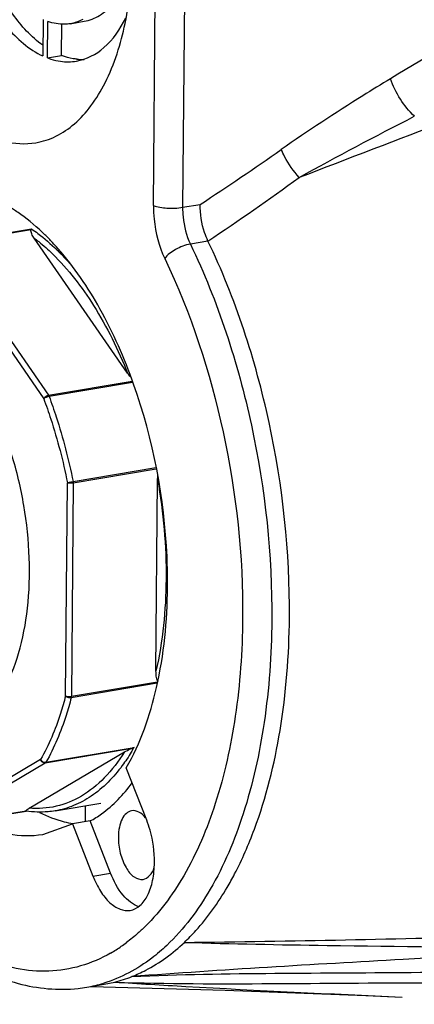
# Model space of a CAD drawing. Header units: millimetres. Extents: x 12 to 2508, y 25 to 1770.
# Tile 26 of 52: x 2179 to 2197, y 607 to 654. Entities that reach past the tile are written whole.
import ezdxf

# ---------------------------------------------------------------- set-up
doc = ezdxf.new("R2010")
doc.units = ezdxf.units.MM
for name, color, linetype in [('CABLE_PBL77', 7, 'Continuous'), ('COVER_J_ABL73', 7, 'Continuous'), ('COVER_J_PBL75', 7, 'Continuous'), ('new_view_8_VBL72', 7, 'Continuous'), ('PLATE_J_PBL74', 7, 'Continuous')]:
    doc.layers.add(name, color=color, linetype=linetype)

# ---------------------------------------------------------------- blocks, each defined once
blk = doc.blocks.new('PLATE_J_PBL74', base_point=(3046.956, 1128.656))
at = {"layer": 'PLATE_J_PBL74', "color": 7}
for p, q in [((3012.141, 1134.338), (3012.126, 1132.604)), ((3012.346, 1132.512), (3012.361, 1134.246)), ((3013.419, 1134.135), (3014.088, 1134.248)), ((3013.015, 1132.625), (3013.028, 1134.131)), ((3012.346, 1132.512), (3013.015, 1132.625)), ((3014.133, 1097.014), (3014.126, 1096.254))]:
    blk.add_line(p, q, dxfattribs=at)
for centre, radius, start, end in [((3013.989, 1134.969), 2.53, 264.4299, 267.9255), ((3013.987, 1134.894), 2.455, 267.928, 272.3113)]:
    blk.add_arc(centre, radius, start, end, dxfattribs=at)
for points, knots in [([(3007.645, 1142.499), (3007.65, 1141.43), (3007.888, 1139.314), (3008.811, 1136.403), (3010.176, 1134.052), (3011.459, 1132.911), (3012.126, 1132.604)], [0, 0, 0, 0, 0.283583, 0.560884, 0.804968, 1, 1, 1, 1]), ([(3012.128, 1133.109), (3011.571, 1133.509), (3010.535, 1134.644), (3008.964, 1137.592), (3008.402, 1140.252), (3008.327, 1142.074)], [0, 0, 0, 0, 0.206165, 0.452074, 1, 1, 1, 1]), ([(3014.089, 1134.248), (3014.344, 1134.291), (3014.867, 1134.5), (3015.516, 1135.112), (3016.032, 1135.976), (3016.266, 1136.652), (3016.362, 1137.019)], [0, 0, 0, 0, 0.206305, 0.434544, 0.697952, 1, 1, 1, 1]), ([(3013.42, 1134.135), (3013.334, 1134.121), (3012.978, 1134.085), (3012.615, 1134.153), (3012.361, 1134.246)], [0, 0, 0, 0, 0.243119, 1, 1, 1, 1]), ([(3013.718, 1132.36), (3014.195, 1132.44), (3015.19, 1132.969), (3015.797, 1133.876), (3016.056, 1134.394)], [0, 0, 0, 0, 0.454862, 1, 1, 1, 1]), ([(3012.346, 1132.512), (3012.397, 1132.493), (3012.599, 1132.422), (3012.809, 1132.373), (3012.967, 1132.351)], [0, 0, 0, 0, 0.256528, 1, 1, 1, 1]), ([(3013.744, 1132.451), (3013.683, 1132.457), (3013.435, 1132.49), (3013.192, 1132.558), (3013.015, 1132.625)], [0, 0, 0, 0, 0.243645, 1, 1, 1, 1])]:
    blk.add_open_spline(points, degree=3, knots=knots, dxfattribs=at)
for points in [[(3014.015, 1134.34), (3013.83, 1134.241), (3013.627, 1134.17), (3013.42, 1134.135)], [(3012.967, 1132.351), (3013.215, 1132.317), (3013.471, 1132.318), (3013.718, 1132.36)]]:
    blk.add_open_spline(points, degree=3, dxfattribs=at)
blk = doc.blocks.new('COVER_J_PBL75', base_point=(3039.046, 1128.35))
at = {"layer": 'COVER_J_PBL75', "color": 2}
for p, q in [((3017.374, 1125.509), (3017.589, 1150.591)), ((3018.974, 1150.502), (3018.759, 1125.42)), ((3018.759, 1125.42), (3019.595, 1125.561)), ((3019.962, 1123.819), (3019.126, 1123.678)), ((3014.5, 1093.681), (3015.336, 1093.822))]:
    blk.add_line(p, q, dxfattribs=at)
at = {"layer": 'COVER_J_PBL75', "color": 7}
for p, q in [((3012.841, 1123.435), (3012.826, 1123.453)), ((3012.846, 1123.456), (3012.831, 1123.473)), ((3017.052, 1096.341), (3016.085, 1098.814)), ((3012.121, 1095.661), (3013.533, 1096.154)), ((3014.369, 1096.295), (3013.533, 1096.154)), ((3013.533, 1096.154), (3014.5, 1093.681)), ((3015.336, 1093.822), (3014.369, 1096.295)), ((3014.204, 1088.406), (3015.04, 1088.547)), ((3015.04, 1088.547), (3015.534, 1088.65))]:
    blk.add_line(p, q, dxfattribs=at)
blk.add_lwpolyline([(3014.411, 1088.441), (3020.775, 1088.258), (3027.451, 1088.012), (3029.182, 1087.938)], dxfattribs=at)
at = {"layer": 'COVER_J_PBL75', "color": 2}
for centre, radius, start, end in [((2946.504, 1237.724), 133.876, 303.09042, 305.07757), ((2942.36, 1239.803), 139.551, 303.78587, 305.95183), ((3011.54, 1096.611), 7.603, 302.2735, 306.7632), ((3011.763, 1096.263), 7.189, 299.8532, 302.2514), ((3013.122, 1094.817), 6.502, 279.5748, 286.9078)]:
    blk.add_arc(centre, radius, start, end, dxfattribs=at)
at = {"layer": 'COVER_J_PBL75', "color": 7}
for centre, radius, start, end in [((3003.383, 1115.119), 12.612, 41.4839, 43.1674), ((2991.109, 1107.613), 26.936, 359.5259, 2.5966), ((3013.924, 1095.075), 6.624, 284.0688, 291.5113), ((3013.01, 1095.491), 7.185, 276.2714, 279.5627)]:
    blk.add_arc(centre, radius, start, end, dxfattribs=at)
at = {"layer": 'COVER_J_PBL75', "color": 2}
for points, knots in [([(3074.292, 1155.081), (3066.586, 1151.438), (3055.042, 1145.873), (3039.832, 1137.985), (3032.323, 1133.764), (3028.626, 1131.525)], [0, 0, 0, 0, 0.497517, 0.747775, 1, 1, 1, 1]), ([(3079.906, 1148.802), (3070.7, 1145.05), (3056.858, 1139.466), (3038.296, 1132.2), (3028.966, 1128.625), (3024.29, 1126.834)], [0, 0, 0, 0, 0.498756, 0.748767, 1, 1, 1, 1]), ([(3028.626, 1131.525), (3028.188, 1131.259), (3026.433, 1130.181), (3024.707, 1129.053), (3023.44, 1128.163)], [0, 0, 0, 0, 0.248739, 1, 1, 1, 1]), ([(3029.761, 1129.742), (3029.506, 1129.982), (3029.065, 1130.547), (3028.743, 1131.185), (3028.626, 1131.525)], [0, 0, 0, 0, 0.493277, 1, 1, 1, 1]), ([(3024.29, 1126.834), (3024.024, 1127.137), (3023.719, 1127.574), (3023.489, 1128.049), (3023.44, 1128.163)], [0, 0, 0, 0, 0.764679, 1, 1, 1, 1]), ([(3017.374, 1125.509), (3017.373, 1125.291), (3017.415, 1124.43), (3017.631, 1123.571), (3017.91, 1122.99)], [0, 0, 0, 0, 0.25231, 1, 1, 1, 1]), ([(3017.374, 1125.509), (3017.572, 1125.426), (3018.045, 1125.369), (3018.511, 1125.378), (3018.759, 1125.42)], [0, 0, 0, 0, 0.461159, 1, 1, 1, 1]), ([(3018.759, 1125.42), (3018.758, 1125.267), (3018.787, 1124.672), (3018.935, 1124.078), (3019.126, 1123.678)], [0, 0, 0, 0, 0.256388, 1, 1, 1, 1]), ([(3019.126, 1123.678), (3018.88, 1123.637), (3018.436, 1123.458), (3018.037, 1123.173), (3017.91, 1122.99)], [0, 0, 0, 0, 0.528306, 1, 1, 1, 1]), ([(3019.126, 1123.678), (3020.434, 1120.949), (3022.355, 1115.062), (3023.019, 1108.915), (3022.993, 1105.81)], [0, 0, 0, 0, 0.493573, 1, 1, 1, 1]), ([(3017.91, 1122.99), (3019.16, 1120.379), (3020.998, 1114.749), (3021.634, 1108.868), (3021.608, 1105.899)], [0, 0, 0, 0, 0.493573, 1, 1, 1, 1]), ([(3021.608, 1105.899), (3021.595, 1104.35), (3021.386, 1101.383), (3020.476, 1097.251), (3019.023, 1093.783), (3017.617, 1091.887), (3016.836, 1091.149)], [0, 0, 0, 0, 0.29299, 0.56067, 0.796758, 1, 1, 1, 1]), ([(3022.993, 1105.81), (3022.979, 1104.191), (3022.761, 1101.089), (3021.809, 1096.77), (3020.29, 1093.144), (3018.82, 1091.161), (3018.004, 1090.39)], [0, 0, 0, 0, 0.29299, 0.560671, 0.796758, 1, 1, 1, 1]), ([(3015.342, 1090.028), (3014.893, 1089.77), (3013.942, 1089.356), (3012.403, 1089.105), (3010.817, 1089.242), (3008.602, 1089.958), (3005.877, 1091.875), (3004.134, 1093.986), (3003.301, 1095.202)], [0, 0, 0, 0, 0.107685, 0.213189, 0.321054, 0.435385, 0.693662, 1, 1, 1, 1]), ([(3016.836, 1091.149), (3016.776, 1091.092), (3016.537, 1090.872), (3016.285, 1090.665), (3016.091, 1090.52)], [0, 0, 0, 0, 0.254203, 1, 1, 1, 1]), ([(3018.004, 1090.39), (3017.78, 1090.178), (3016.894, 1089.418), (3015.836, 1088.846), (3015.013, 1088.596)], [0, 0, 0, 0, 0.263465, 1, 1, 1, 1]), ([(3016.353, 1088.913), (3018.613, 1089.019), (3023.18, 1089.078), (3030.068, 1089.101), (3037.025, 1089.2), (3046.344, 1089.424), (3058.004, 1089.824), (3067.331, 1090.213), (3071.995, 1090.418)], [0, 0, 0, 0, 0.121939, 0.246049, 0.371262, 0.496887, 0.74843, 1, 1, 1, 1]), ([(3018.84, 1090.531), (3021.1, 1090.469), (3030.151, 1090.285), (3039.203, 1090.282), (3045.994, 1090.303)], [0, 0, 0, 0, 0.249802, 1, 1, 1, 1]), ([(3033.498, 1089.945), (3032.076, 1089.871), (3026.359, 1089.57), (3020.643, 1089.227), (3016.353, 1088.913)], [0, 0, 0, 0, 0.248674, 1, 1, 1, 1]), ([(3015.534, 1088.65), (3018.019, 1088.558), (3022.947, 1088.567), (3030.291, 1088.638), (3037.562, 1088.592), (3047.21, 1088.434), (3059.259, 1088.102), (3068.895, 1087.77), (3073.714, 1087.594)], [0, 0, 0, 0, 0.128154, 0.253964, 0.37863, 0.502951, 0.751433, 1, 1, 1, 1]), ([(3015.535, 1088.65), (3016.662, 1088.576), (3021.21, 1088.302), (3025.76, 1088.091), (3029.182, 1087.939)], [0, 0, 0, 0, 0.248074, 1, 1, 1, 1])]:
    blk.add_open_spline(points, degree=3, knots=knots, dxfattribs=at)
at = {"layer": 'COVER_J_PBL75', "color": 7}
for points, knots in [([(3003.218, 1143.072), (3003.202, 1141.201), (3003.553, 1138.391), (3004.665, 1134.905), (3005.771, 1132.59), (3007.096, 1130.687), (3008.579, 1129.291), (3010.169, 1128.479), (3011.289, 1128.401), (3011.792, 1128.486)], [0, 0, 0, 0, 0.30276, 0.451685, 0.591051, 0.716293, 0.824873, 0.917564, 1, 1, 1, 1]), ([(3011.792, 1128.486), (3012.12, 1128.542), (3012.782, 1128.759), (3013.676, 1129.372), (3014.463, 1130.247), (3015.398, 1131.804), (3016.172, 1134.284), (3016.367, 1136.423), (3016.377, 1137.566)], [0, 0, 0, 0, 0.091528, 0.188405, 0.29472, 0.412806, 0.685433, 1, 1, 1, 1]), ([(3011.08, 1125.078), (3010.994, 1125.139), (3010.658, 1125.37), (3010.303, 1125.576), (3010.031, 1125.71)], [0, 0, 0, 0, 0.257991, 1, 1, 1, 1]), ([(3019.962, 1123.819), (3019.9, 1123.949), (3019.682, 1124.505), (3019.591, 1125.109), (3019.595, 1125.561)], [0, 0, 0, 0, 0.241813, 1, 1, 1, 1]), ([(3012.582, 1123.747), (3012.462, 1123.875), (3011.994, 1124.353), (3011.482, 1124.79), (3011.08, 1125.078)], [0, 0, 0, 0, 0.261577, 1, 1, 1, 1]), ([(3018.018, 1108.833), (3017.892, 1111.612), (3017.115, 1115.705), (3015.004, 1120.523), (3013.613, 1122.586), (3012.846, 1123.456)], [0, 0, 0, 0, 0.530314, 0.778853, 1, 1, 1, 1]), ([(3023.829, 1105.951), (3023.856, 1109.056), (3023.191, 1115.203), (3021.27, 1121.09), (3019.962, 1123.819)], [0, 0, 0, 0, 0.506428, 1, 1, 1, 1]), ([(3016.085, 1098.814), (3016.765, 1099.99), (3017.743, 1102.833), (3018.031, 1105.793), (3018.044, 1107.39)], [0, 0, 0, 0, 0.459677, 1, 1, 1, 1]), ([(3022.166, 1095.901), (3022.729, 1097.414), (3023.552, 1100.746), (3023.814, 1104.158), (3023.829, 1105.951)], [0, 0, 0, 0, 0.473752, 1, 1, 1, 1]), ([(3014.369, 1096.295), (3014.555, 1096.396), (3015.319, 1096.878), (3015.955, 1097.547), (3016.365, 1098.102)], [0, 0, 0, 0, 0.234859, 1, 1, 1, 1]), ([(3013.546, 1096.158), (3013.414, 1096.18), (3012.873, 1096.294), (3012.35, 1096.494), (3011.974, 1096.68)], [0, 0, 0, 0, 0.241058, 1, 1, 1, 1]), ([(3016.338, 1096.779), (3016.246, 1096.764), (3016.054, 1096.662), (3015.858, 1096.373), (3015.736, 1095.983), (3015.709, 1095.688), (3015.707, 1095.531)], [0, 0, 0, 0, 0.187128, 0.411103, 0.684496, 1, 1, 1, 1]), ([(3017.003, 1096.437), (3016.913, 1096.549), (3016.723, 1096.735), (3016.451, 1096.798), (3016.338, 1096.779)], [0, 0, 0, 0, 0.557924, 1, 1, 1, 1]), ([(3017.421, 1094.323), (3017.425, 1094.84), (3017.33, 1095.532), (3017.113, 1096.184), (3017.052, 1096.341)], [0, 0, 0, 0, 0.753478, 1, 1, 1, 1]), ([(3008.838, 1096.295), (3009.357, 1096.015), (3010.428, 1095.599), (3011.587, 1095.571), (3012.121, 1095.661)], [0, 0, 0, 0, 0.521242, 1, 1, 1, 1]), ([(3020.872, 1093.14), (3020.995, 1093.35), (3021.488, 1094.24), (3021.896, 1095.176), (3022.166, 1095.901)], [0, 0, 0, 0, 0.239442, 1, 1, 1, 1]), ([(3015.707, 1095.531), (3015.705, 1095.274), (3015.767, 1094.769), (3016.022, 1094.112), (3016.382, 1093.63), (3016.742, 1093.501), (3016.886, 1093.525)], [0, 0, 0, 0, 0.304401, 0.593492, 0.827238, 1, 1, 1, 1]), ([(3003.096, 1095.098), (3003.808, 1094.024), (3005.311, 1092.088), (3007.958, 1089.808), (3010.821, 1088.436), (3012.848, 1088.245), (3013.795, 1088.349)], [0, 0, 0, 0, 0.291755, 0.5518, 0.784354, 1, 1, 1, 1]), ([(3016.274, 1092.053), (3016.441, 1092.081), (3016.791, 1092.266), (3017.147, 1092.792), (3017.37, 1093.501), (3017.418, 1094.037), (3017.421, 1094.323)], [0, 0, 0, 0, 0.187136, 0.411118, 0.684496, 1, 1, 1, 1]), ([(3016.886, 1093.525), (3017.001, 1093.545), (3017.243, 1093.7), (3017.361, 1093.947), (3017.41, 1094.087)], [0, 0, 0, 0, 0.440423, 1, 1, 1, 1]), ([(3014.5, 1093.681), (3014.598, 1093.43), (3014.82, 1092.975), (3015.253, 1092.424), (3015.744, 1092.078), (3016.114, 1092.026), (3016.274, 1092.053)], [0, 0, 0, 0, 0.314581, 0.586592, 0.810706, 1, 1, 1, 1]), ([(3016.684, 1092.228), (3016.391, 1092.32), (3015.815, 1092.81), (3015.483, 1093.446), (3015.336, 1093.822)], [0, 0, 0, 0, 0.432435, 1, 1, 1, 1]), ([(3018.84, 1090.531), (3019.03, 1090.71), (3019.801, 1091.502), (3020.445, 1092.413), (3020.872, 1093.14)], [0, 0, 0, 0, 0.236517, 1, 1, 1, 1]), ([(3018.84, 1090.531), (3023.939, 1090.586), (3034.092, 1090.821), (3054.282, 1091.402), (3069.377, 1091.764), (3079.419, 1091.957)], [0, 0, 0, 0, 0.252477, 0.502735, 1, 1, 1, 1]), ([(3016.353, 1088.913), (3016.575, 1089.001), (3017.479, 1089.414), (3018.292, 1090.014), (3018.84, 1090.531)], [0, 0, 0, 0, 0.240788, 1, 1, 1, 1])]:
    blk.add_open_spline(points, degree=3, knots=knots, dxfattribs=at)
at = {"layer": 'COVER_J_PBL75', "color": 2}
blk.add_open_spline([(3024.29, 1126.834), (3026.093, 1127.838), (3027.92, 1128.801), (3029.757, 1129.741)], degree=3, dxfattribs=at)
blk = doc.blocks.new('CABLE_PBL77', base_point=(2998.473, 1109.469))
at = {"layer": 'CABLE_PBL77', "color": 2}
for p, q in [((3007.403, 1123.692), (3011.584, 1124.397)), ((3011.562, 1124.347), (3007.442, 1123.652)), ((3007.218, 1123.48), (3012.164, 1116.333)), ((3007.442, 1123.652), (3012.388, 1116.505)), ((3012.388, 1116.505), (3016.356, 1117.174)), ((3016.376, 1117.112), (3012.418, 1116.445)), ((3013.555, 1112.404), (3017.491, 1113.068)), ((3017.508, 1112.995), (3013.563, 1112.33)), ((3013.199, 1102.229), (3013.286, 1112.348)), ((3013.563, 1112.33), (3013.476, 1102.211)), ((3013.476, 1102.211), (3017.564, 1102.9)), ((3016.358, 1099.74), (3012.238, 1099.046)), ((3012.269, 1099.08), (3016.451, 1099.784)), ((3012.017, 1099.207), (3006.985, 1096.235)), ((3012.238, 1099.046), (3007.205, 1096.073)), ((3007.205, 1096.073), (3011.326, 1096.768))]:
    blk.add_line(p, q, dxfattribs=at)
at = {"layer": 'CABLE_PBL77', "color": 7}
for p, q in [((3016.148, 1117.547), (3011.709, 1123.963)), ((3017.494, 1103.405), (3017.572, 1112.489)), ((3017.552, 1102.832), (3013.468, 1102.144)), ((3011.477, 1096.902), (3015.994, 1099.57)), ((3012.708, 1096.774), (3014.882, 1097.14)), ((3011.337, 1096.765), (3007.185, 1096.066)), ((3011.332, 1096.765), (3011.326, 1096.768))]:
    blk.add_line(p, q, dxfattribs=at)
for points, knots in [([(3011.584, 1124.397), (3011.582, 1124.393), (3011.573, 1124.377), (3011.567, 1124.36), (3011.562, 1124.347)], [0, 0, 0, 0, 0.211763, 1, 1, 1, 1]), ([(3011.709, 1123.963), (3011.666, 1124.024), (3011.609, 1124.119), (3011.561, 1124.248), (3011.551, 1124.318), (3011.562, 1124.347)], [0, 0, 0, 0, 0.532911, 0.77892, 1, 1, 1, 1]), ([(3017.57, 1102.942), (3017.533, 1103.009), (3017.502, 1103.168), (3017.494, 1103.325), (3017.494, 1103.405)], [0, 0, 0, 0, 0.487634, 1, 1, 1, 1]), ([(3015.994, 1099.57), (3016.018, 1099.584), (3016.135, 1099.649), (3016.257, 1099.706), (3016.358, 1099.74)], [0, 0, 0, 0, 0.205346, 1, 1, 1, 1]), ([(3011.326, 1096.768), (3011.314, 1096.773), (3011.335, 1096.804), (3011.348, 1096.814), (3011.354, 1096.819)], [0, 0, 0, 0, 0.627899, 1, 1, 1, 1]), ([(3011.354, 1096.819), (3011.362, 1096.826), (3011.401, 1096.856), (3011.443, 1096.882), (3011.477, 1096.902)], [0, 0, 0, 0, 0.215244, 1, 1, 1, 1]), ([(3012.708, 1096.774), (3012.595, 1096.755), (3012.139, 1096.697), (3011.674, 1096.714), (3011.332, 1096.765)], [0, 0, 0, 0, 0.247871, 1, 1, 1, 1])]:
    blk.add_open_spline(points, degree=3, knots=knots, dxfattribs=at)
at = {"layer": 'CABLE_PBL77', "color": 2}
for points, knots in [([(3011.584, 1124.397), (3011.687, 1124.327), (3012.109, 1124.024), (3012.502, 1123.683), (3012.784, 1123.409)], [0, 0, 0, 0, 0.240256, 1, 1, 1, 1]), ([(3011.709, 1123.963), (3011.783, 1123.907), (3012.085, 1123.671), (3012.371, 1123.416), (3012.579, 1123.214)], [0, 0, 0, 0, 0.24279, 1, 1, 1, 1]), ([(3012.579, 1123.214), (3013.33, 1122.484), (3014.71, 1120.683), (3015.704, 1118.659), (3016.148, 1117.547)], [0, 0, 0, 0, 0.466554, 1, 1, 1, 1]), ([(3012.784, 1123.409), (3012.841, 1123.354), (3013.069, 1123.127), (3013.287, 1122.89), (3013.446, 1122.706)], [0, 0, 0, 0, 0.244813, 1, 1, 1, 1]), ([(3012.164, 1116.333), (3012.172, 1116.354), (3012.224, 1116.436), (3012.315, 1116.493), (3012.388, 1116.505)], [0, 0, 0, 0, 0.23148, 1, 1, 1, 1]), ([(3012.418, 1116.445), (3012.369, 1116.437), (3012.28, 1116.407), (3012.195, 1116.363), (3012.164, 1116.333)], [0, 0, 0, 0, 0.537135, 1, 1, 1, 1]), ([(3012.418, 1116.445), (3012.538, 1116.123), (3012.999, 1114.801), (3013.351, 1113.441), (3013.555, 1112.404)], [0, 0, 0, 0, 0.24562, 1, 1, 1, 1]), ([(3012.164, 1116.333), (3012.283, 1116.016), (3012.737, 1114.711), (3013.084, 1113.37), (3013.286, 1112.348)], [0, 0, 0, 0, 0.24562, 1, 1, 1, 1]), ([(3008.035, 1100.48), (3008.478, 1100.623), (3009.362, 1101.179), (3010.35, 1102.526), (3011.058, 1104.314), (3011.457, 1106.451), (3011.532, 1108.817), (3011.275, 1111.273), (3010.704, 1113.673), (3010.114, 1115.198), (3009.768, 1115.914)], [0, 0, 0, 0, 0.082783, 0.178925, 0.292196, 0.421582, 0.563078, 0.710974, 0.858776, 1, 1, 1, 1]), ([(3013.286, 1112.348), (3013.303, 1112.353), (3013.392, 1112.374), (3013.482, 1112.392), (3013.555, 1112.404)], [0, 0, 0, 0, 0.194302, 1, 1, 1, 1]), ([(3013.563, 1112.33), (3013.513, 1112.322), (3013.42, 1112.32), (3013.325, 1112.331), (3013.286, 1112.348)], [0, 0, 0, 0, 0.538488, 1, 1, 1, 1]), ([(3017.572, 1112.489), (3017.846, 1110.932), (3018.114, 1107.885), (3017.817, 1104.831), (3017.494, 1103.405)], [0, 0, 0, 0, 0.519603, 1, 1, 1, 1]), ([(3013.199, 1102.229), (3013.127, 1101.949), (3012.828, 1100.908), (3012.41, 1099.898), (3012.017, 1099.207)], [0, 0, 0, 0, 0.266587, 1, 1, 1, 1]), ([(3013.468, 1102.144), (3013.395, 1101.86), (3013.092, 1100.805), (3012.667, 1099.78), (3012.269, 1099.08)], [0, 0, 0, 0, 0.266588, 1, 1, 1, 1]), ([(3013.199, 1102.229), (3013.239, 1102.212), (3013.333, 1102.201), (3013.426, 1102.203), (3013.476, 1102.211)], [0, 0, 0, 0, 0.461153, 1, 1, 1, 1]), ([(3013.468, 1102.144), (3013.395, 1102.131), (3013.291, 1102.154), (3013.214, 1102.212), (3013.199, 1102.229)], [0, 0, 0, 0, 0.770088, 1, 1, 1, 1]), ([(3016.451, 1099.784), (3016.407, 1099.708), (3016.235, 1099.413), (3016.045, 1099.129), (3015.895, 1098.925)], [0, 0, 0, 0, 0.256527, 1, 1, 1, 1]), ([(3015.994, 1099.57), (3015.719, 1099.131), (3015.121, 1098.342), (3014.013, 1097.438), (3012.773, 1096.924), (3011.901, 1096.866), (3011.477, 1096.902)], [0, 0, 0, 0, 0.281421, 0.534174, 0.768677, 1, 1, 1, 1]), ([(3012.238, 1099.046), (3012.192, 1099.038), (3012.088, 1099.07), (3012.031, 1099.158), (3012.017, 1099.207)], [0, 0, 0, 0, 0.475084, 1, 1, 1, 1]), ([(3015.895, 1098.925), (3015.484, 1098.368), (3014.765, 1097.626), (3013.608, 1096.997), (3013.007, 1096.824), (3012.708, 1096.774)], [0, 0, 0, 0, 0.527812, 0.767911, 1, 1, 1, 1])]:
    blk.add_open_spline(points, degree=3, knots=knots, dxfattribs=at)
at = {"layer": 'CABLE_PBL77', "color": 7}
for points in [[(3016.291, 1117.37), (3016.239, 1117.425), (3016.192, 1117.485), (3016.148, 1117.547)], [(3017.572, 1112.489), (3017.573, 1112.55), (3017.576, 1112.61), (3017.582, 1112.671)], [(3017.596, 1102.905), (3017.586, 1102.916), (3017.577, 1102.929), (3017.57, 1102.942)], [(3016.451, 1099.784), (3016.422, 1099.766), (3016.391, 1099.75), (3016.358, 1099.74)]]:
    blk.add_open_spline(points, degree=3, dxfattribs=at)
at = {"layer": 'CABLE_PBL77', "color": 2}
for points in [[(3012.388, 1116.505), (3012.4, 1116.487), (3012.41, 1116.466), (3012.418, 1116.445)], [(3013.555, 1112.404), (3013.56, 1112.38), (3013.563, 1112.355), (3013.563, 1112.33)], [(3013.476, 1102.211), (3013.476, 1102.189), (3013.473, 1102.166), (3013.468, 1102.144)], [(3012.017, 1099.207), (3012.062, 1099.124), (3012.177, 1099.064), (3012.269, 1099.08)], [(3012.269, 1099.08), (3012.262, 1099.066), (3012.251, 1099.053), (3012.238, 1099.046)]]:
    blk.add_open_spline(points, degree=3, dxfattribs=at)
blk = doc.blocks.new('COVER_J_ABL73', base_point=(3032.619, 1128.656))
at = {"layer": 'CABLE_PBL77'}
blk.add_blockref('CABLE_PBL77', (2998.473, 1109.469), dxfattribs=at)
at = {"layer": 'COVER_J_PBL75'}
blk.add_blockref('COVER_J_PBL75', (3039.046, 1128.35), dxfattribs=at)
at = {"layer": 'PLATE_J_PBL74'}
blk.add_blockref('PLATE_J_PBL74', (3046.956, 1128.656), dxfattribs=at)
blk = doc.blocks.new('NEW_VIEW_8_VBL72', base_point=(3094.865, 1579.719))
at = {"layer": 'COVER_J_ABL73'}
blk.add_blockref('COVER_J_ABL73', (3032.619, 1128.656), dxfattribs=at)

msp = doc.modelspace()

# ---------------------------------------------------------------- block references
at = {"layer": 'new_view_8_VBL72'}
msp.add_blockref('NEW_VIEW_8_VBL72', (2262.583, 1099.563), dxfattribs=at)

doc.saveas('drawing.dxf')
